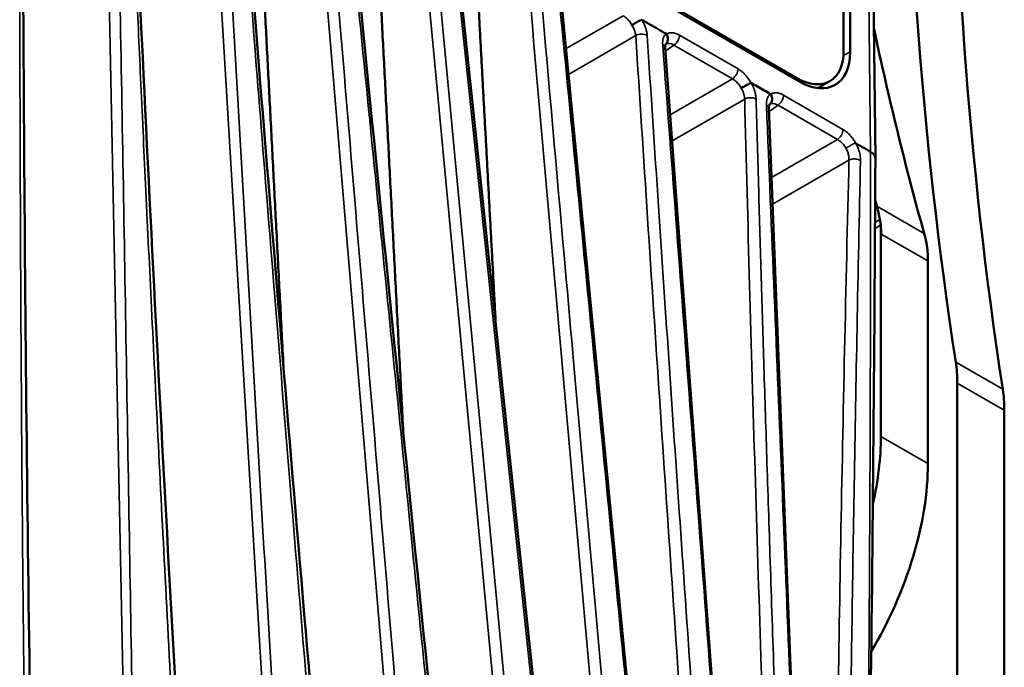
# Model space of a CAD drawing. Header units: millimetres. Extents: x 30 to 1646, y 30 to 1265.
# Tile 14 of 137: x 263 to 322, y 200 to 238. Entities that reach past the tile are written whole.
import ezdxf

# ---------------------------------------------------------------- set-up
doc = ezdxf.new("R2010")
doc.units = ezdxf.units.MM
doc.header["$LTSCALE"] = 6
doc.layers.add('Visible (ISO)', color=7, linetype='Continuous', lineweight=50)
doc.layers.add('Visible Narrow (ISO)', color=7, linetype='Continuous', lineweight=35)

msp = doc.modelspace()

# ---------------------------------------------------------------- linework, layer by layer
at = {"layer": 'Visible (ISO)'}
for p, q in [((312.5838, 270.0943), (312.5838, 236.618)), ((312.9726, 236.5563), (312.9726, 270.0336)), ((314.4941, 230.1443), (314.0754, 268.8679)), ((309.7553, 234.985), (266.6218, 259.8881)), ((266.7628, 259.6843), (309.8972, 234.7806)), ((289.1359, 244.1872), (296.0509, 178.4303)), ((295.5261, 240.4854), (301.903, 174.3646)), ((301.8435, 236.8035), (306.8273, 169.7789)), ((311.0482, 234.3786), (311.7553, 234.7869)), ((308.0875, 233.1556), (310.7481, 164.5973)), ((314.8217, 213.4152), (314.8217, 226.1259)), ((317.6501, 223.9719), (317.6501, 211.7822)), ((319.4179, 193.6721), (319.4179, 216.6304)), ((322.2463, 191.822), (322.2463, 214.9974)), ((286.2611, 210.5722), (286.2613, 210.5682))]:
    msp.add_line(p, q, dxfattribs=at)
for centre, major_axis, ratio, start_param, end_param in [((555.4934, 398.4991), (-169.1806, -293.0293), 0.5773503, 5.3368801, 5.6586942), ((558.3218, 396.8661), (169.1806, 293.0293), 0.5773503, 2.1952875, 2.5171015), ((493.5982, 375.713), (-110.9926, -235.3752), 0.6252357, 5.5952846, 5.657176), ((247.6115, 219.5032), (53.7076, 2.5053), 0.6067886, 0.5033962, 0.5033997), ((247.6062, 219.5019), (53.7137, 2.5047), 0.6067829, 0.4747546, 0.4747739), ((309.7553, 238.251), (2, -3.4641), 0.5773503, 5.4977871, 7.0685835), ((309.8963, 238.3335), (-2.1757, 3.7684), 0.5771744, 2.3563356, 3.9268497), ((309.0482, 237.8427), (2, -3.4641), 0.5773503, 6.2799081, 6.2831853), ((490.7589, 377.3523), (-110.9926, -235.3752), 0.6252357, 5.6551882, 5.657176), ((307.7514, 221.4621), (4.3319, 9.0946), 0.625468, 5.5569592, 5.6607193), ((310.591, 219.8232), (-4.3317, -9.0941), 0.6254702, 2.4460039, 2.5191309), ((310.5791, 219.8894), (5, 8.6603), 0.5773503, 5.4977871, 5.5656285), ((312.3468, 212.5479), (-5, -8.6603), 0.5773503, 2.3561945, 2.5171015), ((315.1753, 210.9149), (5, 8.6603), 0.5773503, 5.4977871, 5.6586942), ((303.508, 206.8832), (-8, -13.8564), 0.5773503, 2.0630877, 2.3561945), ((306.3364, 205.2502), (8, 13.8564), 0.5773503, 4.7010465, 5.4977871), ((303.508, 206.8832), (-8, -13.8564), 0.5773503, 1.8034921, 1.8035665)]:
    msp.add_ellipse(centre, major_axis=major_axis, ratio=ratio, start_param=start_param, end_param=end_param, dxfattribs=at)
for points in [[(263.1942, 259.0054), (263.207, 235.6553), (263.3932, 212.4098), (263.7773, 189.3052)], [(269.5436, 255.4093), (270.5416, 232.6759), (271.7049, 210.0514), (273.0175, 187.5416)], [(276.1499, 251.6468), (277.8946, 229.3793), (279.7378, 207.1815), (281.6569, 185.0446)], [(282.6775, 247.9078), (284.8591, 225.9128), (287.073, 203.942), (289.309, 181.9889)], [(301.8451, 236.8047), (301.8452, 236.8043), (301.8452, 236.804), (301.8452, 236.8036)], [(314.4939, 230.1393), (314.3657, 206.3547), (314.0807, 182.4762), (313.5365, 158.4497)], [(314.8154, 226.121), (314.8008, 226.2301), (314.7873, 226.3456), (314.7677, 226.4628)], [(317.5615, 225.0683), (317.5979, 224.8832), (317.6227, 224.6988), (317.6339, 224.516)]]:
    msp.add_open_spline(points, degree=3, dxfattribs=at)
for points, weights in [([(277.3772, 246.7828), (278.116, 232.564), (278.8892, 217.6781)], [1.00006472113, 1.00063610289, 1.00068416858]), ([(284.5431, 243.5337), (285.3035, 228.9478), (286.0993, 213.6775)], [1.00006143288, 1.00061557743, 1.00064955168]), ([(290.6128, 239.586), (291.1305, 230.0211), (291.6633, 220.1538)], [1.00006219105, 1.00042515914, 1.00056383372])]:
    msp.add_rational_spline(points, weights, degree=2, dxfattribs=at)
for points, knots in [([(299.8474, 238.1605), (299.8716, 238.1739), (299.8971, 238.189), (299.9235, 238.2049), (299.9506, 238.2213), (299.9788, 238.2386), (300.0073, 238.2558), (300.0237, 238.2658), (300.0402, 238.2757), (300.0566, 238.2854), (300.0679, 238.2921), (300.0793, 238.2987), (300.0906, 238.3053), (300.1042, 238.3131), (300.1177, 238.3207), (300.1309, 238.3282), (300.144, 238.3355), (300.1569, 238.3427), (300.1696, 238.3497), (300.1824, 238.3567), (300.195, 238.3635), (300.2077, 238.3704), (300.2205, 238.3773), (300.2333, 238.3842), (300.2459, 238.3909), (300.2537, 238.395), (300.2613, 238.3991), (300.2688, 238.403), (300.2867, 238.4125), (300.3041, 238.4216), (300.3207, 238.4302), (300.3452, 238.443), (300.3681, 238.4547), (300.3888, 238.465), (300.4061, 238.4736), (300.4218, 238.4813), (300.4358, 238.4879)], [0, 0, 0, 0, 0.1271901, 0.1271901, 0.1271901, 0.2580681, 0.2580681, 0.2580681, 0.3333333, 0.3333333, 0.3333333, 0.3847587, 0.3847587, 0.3847587, 0.4459917, 0.4459917, 0.4459917, 0.506575, 0.506575, 0.506575, 0.5672632, 0.5672632, 0.5672632, 0.6288246, 0.6288246, 0.6288246, 0.6666667, 0.6666667, 0.6666667, 0.7566008, 0.7566008, 0.7566008, 0.88917, 0.88917, 0.88917, 1, 1, 1, 1]), ([(300.4358, 238.4879), (300.6016, 238.3923), (300.931, 238.2038), (301.4271, 237.9164), (301.7569, 237.727), (301.9232, 237.6293)], [0.00000039, 0.00000039, 0.00000039, 0.00000039, 0.33333333, 0.66666667, 0.9998366, 0.9998366, 0.9998366, 0.9998366]), ([(301.9232, 237.6293), (301.9569, 237.5763), (301.9822, 237.5188), (302.0132, 237.3989), (302.0181, 237.3375), (302.0058, 237.2204), (301.9888, 237.1657), (301.9468, 237.091), (301.9287, 237.0666), (301.8949, 237.0312), (301.8808, 237.0188), (301.8659, 237.0075)], [0.000047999, 0.000047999, 0.000047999, 0.000047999, 0.018888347, 0.018888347, 0.03819921, 0.03819921, 0.057464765, 0.057464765, 0.068228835, 0.068228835, 0.075005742, 0.075005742, 0.075005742, 0.075005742]), ([(301.8681, 237.0114), (301.8681, 237.0114), (301.8659, 237.0083), (301.8581, 236.9888), (301.8516, 236.9673), (301.843, 236.9026), (301.8413, 236.8576), (301.8452, 236.8047)], [0.024463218, 0.024463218, 0.024463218, 0.024463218, 0.042034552, 0.042034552, 0.065159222, 0.065159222, 0.090165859, 0.090165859, 0.090165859, 0.090165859]), ([(307.0107, 234.6905), (306.9787, 234.676), (306.9391, 234.6559), (306.8466, 234.6074), (306.794, 234.5791), (306.6838, 234.5186), (306.6273, 234.4868), (306.5434, 234.4389), (306.5151, 234.4225), (306.4661, 234.3939), (306.4449, 234.3815), (306.4244, 234.3692)], [-0.067314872, -0.067314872, -0.067314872, -0.067314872, -0.048729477, -0.048729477, -0.029424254, -0.029424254, -0.01015125, -0.01015125, 0, 0, 0.008168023, 0.008168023, 0.008168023, 0.008168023]), ([(307.011, 234.6903), (307.1428, 234.6142), (307.4051, 234.4644), (307.7992, 234.236), (308.0623, 234.0847), (308.1935, 234.0091)], [0.00031129, 0.00031129, 0.00031129, 0.00031129, 0.33333333, 0.66666667, 0.99969386, 0.99969386, 0.99969386, 0.99969386]), ([(308.1246, 233.3883), (308.1333, 233.3945), (308.1507, 233.408), (308.1667, 233.4232), (308.1945, 233.4522), (308.2121, 233.4759), (308.2538, 233.5494), (308.271, 233.6038), (308.2837, 233.7206), (308.2791, 233.7818), (308.2492, 233.9003), (308.2252, 233.9567), (308.1935, 234.0091)], [-0.075527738, -0.075527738, -0.075527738, -0.075527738, -0.071649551, -0.067597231, -0.067597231, -0.057050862, -0.057050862, -0.037766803, -0.037766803, -0.018472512, -0.018472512, -0.000098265, -0.000098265, -0.000098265, -0.000098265]), ([(308.1221, 233.387), (308.1221, 233.387), (308.117, 233.3822), (308.1027, 233.3487), (308.0948, 233.3238), (308.0849, 233.2634), (308.082, 233.2313), (308.0816, 233.1946)], [0.013601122, 0.013601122, 0.013601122, 0.013601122, 0.04136846, 0.04136846, 0.064214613, 0.064214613, 0.08217424, 0.08217424, 0.08217424, 0.08217424]), ([(313.3172, 231.0516), (313.3113, 231.0566), (313.302, 231.0655), (313.2945, 231.0736), (313.2905, 231.0841), (313.2891, 231.0899)], [0, 0, 0, 0, 0.33333333, 0.66666667, 0.99991665, 0.99991665, 0.99991665, 0.99991665]), ([(313.3173, 231.0516), (313.415, 230.9951), (313.6115, 230.8816), (313.9059, 230.7117), (314.1023, 230.5982), (314.2006, 230.5415)], [0.00005176, 0.00005176, 0.00005176, 0.00005176, 0.33333333, 0.66666667, 1, 1, 1, 1]), ([(314.2008, 230.5414), (314.284, 230.494), (314.3556, 230.437), (314.4084, 230.3696), (314.4612, 230.302), (314.4917, 230.2226), (314.4938, 230.1501), (314.4939, 230.1465), (314.4939, 230.1429), (314.4939, 230.1393)], [0.00015642, 0.00015642, 0.00015642, 0.00015642, 0.25, 0.25, 0.25, 0.5, 0.5, 0.5, 0.51239909, 0.51239909, 0.51239909, 0.51239909])]:
    msp.add_open_spline(points, degree=3, knots=knots, dxfattribs=at)
at = {"layer": 'Visible Narrow (ISO)'}
for p, q in [((313.7822, 269.2637), (314.2006, 230.5416)), ((268.0857, 255.9626), (269.4475, 188.3175)), ((274.379, 252.3644), (278.3443, 186.1158)), ((280.7322, 248.7174), (286.247, 183.3258)), ((287.1353, 245.0285), (293.2386, 180.0346)), ((293.9591, 179.6413), (287.8198, 245.0574)), ((288.992, 244.3807), (295.922, 178.508)), ((299.3147, 238.7278), (295.8862, 236.7509)), ((296.0361, 235.197), (300.0805, 237.5289)), ((302.7086, 237.5629), (306.2304, 235.5296)), ((301.8587, 236.5983), (302.3736, 236.9617)), ((305.8954, 234.9284), (302.3736, 236.9617)), ((312.9726, 236.5563), (312.5731, 236.3414)), ((300.2145, 235.4375), (300.2148, 235.4378)), ((305.8954, 234.9284), (302.1438, 232.7653)), ((309.6493, 234.9238), (309.7553, 234.985)), ((308.9715, 233.947), (312.5438, 231.8845)), ((302.2607, 231.1922), (306.6313, 233.7121)), ((308.095, 232.9635), (308.6365, 233.3458)), ((312.2087, 231.2834), (308.6365, 233.3458)), ((307.9572, 232.8663), (307.963, 232.8704)), ((301.1211, 232.1756), (301.121, 232.1756)), ((302.0247, 232.6966), (302.0245, 232.6965)), ((300.4502, 231.7888), (300.45, 231.7886)), ((306.6753, 231.9613), (306.676, 231.9618)), ((302.143, 231.1243), (302.1438, 231.1247)), ((312.2087, 231.2834), (308.2488, 229.0003)), ((301.2256, 230.5953), (301.2257, 230.5954)), ((300.5527, 230.2074), (300.5529, 230.2075)), ((308.3111, 227.3953), (312.904, 230.0432)), ((308.1246, 228.9287), (308.1217, 228.927)), ((306.7751, 228.1506), (306.7747, 228.1504)), ((308.1884, 227.3246), (308.1902, 227.3256)), ((317.4266, 225.632), (314.5874, 227.2712)), ((306.8178, 226.5344), (306.8182, 226.5346)), ((314.4717, 226.2919), (314.7677, 226.4628)), ((313.5047, 225.7336), (313.5048, 225.7336)), ((314.8072, 226.1195), (314.4695, 225.9244)), ((314.8151, 226.1241), (314.8078, 226.1198)), ((312.7901, 225.321), (312.7909, 225.3215)), ((313.4972, 225.3628), (313.4971, 225.3627)), ((317.6501, 223.9719), (314.8745, 225.5744)), ((312.7822, 224.9498), (312.7815, 224.9493)), ((322.155, 216.2528), (319.3266, 217.8858)), ((322.2463, 214.9974), (319.4179, 216.6304)), ((314.8217, 213.4152), (317.6501, 211.7822))]:
    msp.add_line(p, q, dxfattribs=at)
for centre, major_axis, ratio, start_param, end_param in [((300.4151, 237.3093), (0.499, 0.0318), 0.6257843, 0.7441139, 2.2650735), ((302.3551, 237.3588), (-0.25, -0.433), 0.5773503, 0.8377596, 2.3561945), ((305.8769, 235.3254), (0.25, 0.433), 0.5773503, 3.9793487, 5.4977871), ((308.618, 233.7429), (-0.25, -0.433), 0.5773503, 0.837758, 2.3561945), ((312.1902, 231.6804), (0.25, 0.433), 0.5773503, 3.9793495, 5.4977871)]:
    msp.add_ellipse(centre, major_axis=major_axis, ratio=ratio, start_param=start_param, end_param=end_param, dxfattribs=at)
for points, knots in [([(263.0444, 259.2049), (263.037, 256.0294), (263.0319, 252.8562), (263.03, 249.6847), (263.0283, 246.6926), (263.0294, 243.7021), (263.0332, 240.7133), (263.0367, 237.9686), (263.0424, 235.2253), (263.0506, 232.4835), (263.0581, 229.968), (263.0677, 227.4537), (263.0794, 224.9407), (263.0901, 222.6344), (263.1026, 220.3293), (263.117, 218.0252), (263.1301, 215.9164), (263.1448, 213.8084), (263.1612, 211.7014), (263.1761, 209.7779), (263.1924, 207.8551), (263.21, 205.9332), (263.226, 204.1836), (263.2431, 202.4347), (263.2616, 200.6865), (263.2784, 199.097), (263.2964, 197.508), (263.3147, 195.9197), (263.3311, 194.4873), (263.3478, 193.0554), (263.3675, 191.6237), (263.3782, 190.8517), (263.3898, 190.0798), (263.4001, 189.3076)], [0, 0, 0, 0, 0.13566637, 0.13566637, 0.13566637, 0.26365955, 0.26365955, 0.26365955, 0.38120405, 0.38120405, 0.38120405, 0.48904759, 0.48904759, 0.48904759, 0.58801587, 0.58801587, 0.58801587, 0.67859639, 0.67859639, 0.67859639, 0.76128871, 0.76128871, 0.76128871, 0.83656219, 0.83656219, 0.83656219, 0.90499913, 0.90499913, 0.90499913, 0.96671687, 0.96671687, 0.96671687, 0.99999836, 0.99999836, 0.99999836, 0.99999836]), ([(269.9506, 188.3277), (269.8228, 195.8441), (269.5663, 210.8788), (269.1784, 233.4232), (268.9074, 248.4488), (268.7733, 255.963)], [0.00000002, 0.00000002, 0.00000002, 0.00000002, 0.33333333, 0.66666667, 0.99999998, 0.99999998, 0.99999998, 0.99999998]), ([(269.3952, 255.6072), (269.4611, 254.0272), (269.598, 250.783), (269.8158, 245.7402), (270.0557, 240.3211), (270.3236, 234.4271), (270.6247, 227.9857), (270.965, 220.9204), (271.3511, 213.1565), (271.7907, 204.6202), (272.2479, 196.0467), (272.5657, 190.3111), (272.7129, 187.6943)], [0, 0, 0, 0, 0.06947374, 0.14271108, 0.22195879, 0.308168, 0.4025219, 0.50613837, 0.62015161, 0.74569796, 0.88384978, 1, 1, 1, 1]), ([(275.0638, 252.3786), (275.4946, 244.9944), (276.3537, 230.2245), (277.6415, 208.067), (278.4989, 193.2984), (278.9271, 185.9116)], [0, 0, 0, 0, 0.33333333, 0.66666667, 0.99998983, 0.99998983, 0.99998983, 0.99998983]), ([(276.0026, 251.8429), (276.2443, 248.6986), (276.7401, 242.3055), (277.5231, 232.3739), (278.3772, 221.7225), (279.3259, 210.0973), (280.3495, 197.7831), (281.0642, 189.3369), (281.4251, 185.1089)], [0, 0, 0, 0, 0.14094741, 0.28670172, 0.44577148, 0.61944212, 0.80942551, 0.99999512, 0.99999512, 0.99999512, 0.99999512]), ([(286.8986, 183.046), (286.2853, 190.4016), (285.063, 205.0753), (283.2354, 226.9737), (282.0229, 241.4982), (281.418, 248.7418)], [0.00000284, 0.00000284, 0.00000284, 0.00000284, 0.33333333, 0.66666667, 0.99999999, 0.99999999, 0.99999999, 0.99999999]), ([(282.5313, 248.1025), (283.2471, 240.8345), (284.676, 226.4037), (286.878, 204.3931), (288.365, 189.6518), (289.1336, 182.0689)], [0, 0, 0, 0, 0.32988777, 0.6552209, 0.99999749, 0.99999749, 0.99999749, 0.99999749]), ([(293.5843, 241.2994), (294.2163, 234.0557), (295.4867, 219.5724), (297.4093, 197.8985), (298.7032, 183.4704), (299.3517, 176.2777)], [0, 0, 0, 0, 0.33333333, 0.66666667, 0.9982306, 0.9982306, 0.9982306, 0.9982306]), ([(300.1279, 175.7216), (299.5131, 182.5105), (298.2503, 196.4998), (296.2967, 218.3645), (294.9634, 233.4461), (294.2714, 241.3242)], [0.00000633, 0.00000633, 0.00000633, 0.00000633, 0.31073526, 0.64008344, 1, 1, 1, 1]), ([(295.3808, 240.6804), (296.0911, 233.3749), (297.515, 218.7272), (299.6608, 196.645), (301.0969, 181.8494), (301.8167, 174.4334)], [0.00000001, 0.00000001, 0.00000001, 0.00000001, 0.33333333, 0.66666667, 1, 1, 1, 1]), ([(299.3147, 238.7278), (299.3823, 238.6908), (299.5169, 238.5954), (299.7016, 238.3986), (299.8036, 238.2421), (299.8474, 238.1605)], [0.00000005, 0.00000005, 0.00000005, 0.00000005, 0.33333333, 0.66666667, 1, 1, 1, 1]), ([(299.8474, 238.1605), (299.8543, 238.1497), (299.8612, 238.1387), (299.8679, 238.1277), (299.9209, 238.0408), (299.9657, 237.9507), (300.0002, 237.8617), (300.0377, 237.7652), (300.0632, 237.6699), (300.075, 237.5811), (300.0774, 237.5635), (300.0792, 237.546), (300.0805, 237.529)], [0, 0, 0, 0, 0.0521227, 0.0521227, 0.0521227, 0.4642057, 0.4642057, 0.4642057, 0.91107, 0.91107, 0.91107, 1, 1, 1, 1]), ([(300.7685, 237.5442), (300.7666, 237.5706), (300.764, 237.597), (300.7607, 237.6234), (300.7509, 237.7031), (300.7355, 237.783), (300.714, 237.8643), (300.6978, 237.9254), (300.6783, 237.9872), (300.6558, 238.0484), (300.6385, 238.0955), (300.6195, 238.1422), (300.5992, 238.1879), (300.5584, 238.2793), (300.5119, 238.3665), (300.4594, 238.4508), (300.4517, 238.4632), (300.4438, 238.4756), (300.4358, 238.4879)], [0, 0, 0, 0, 0.0829774, 0.0829774, 0.0829774, 0.3333333, 0.3333333, 0.3333333, 0.5216351, 0.5216351, 0.5216351, 0.6666667, 0.6666667, 0.6666667, 0.9572409, 0.9572409, 0.9572409, 1, 1, 1, 1]), ([(300.0805, 237.529), (300.5493, 230.2053), (301.508, 215.5713), (303.0051, 193.7483), (304.0437, 179.2553), (304.5702, 172.0597)], [0, 0, 0, 0, 0.33333333, 0.66666667, 0.99593315, 0.99593315, 0.99593315, 0.99593315]), ([(305.3907, 171.2731), (305.362, 171.6604), (305.3334, 172.0481), (305.3049, 172.4358), (304.9926, 176.6756), (304.6826, 180.9182), (304.376, 185.1626), (304.0944, 189.0596), (303.8156, 192.9582), (303.5395, 196.8586), (303.2855, 200.4469), (303.0338, 204.0368), (302.7845, 207.6283), (302.5557, 210.9249), (302.3289, 214.2228), (302.1042, 217.5221), (301.8832, 220.7681), (301.6642, 224.0154), (301.4473, 227.2642), (301.2187, 230.6893), (300.9923, 234.116), (300.7685, 237.5442)], [0.00000064, 0.00000064, 0.00000064, 0.00000064, 0.01759643, 0.01759643, 0.01759643, 0.21003501, 0.21003501, 0.21003501, 0.38671738, 0.38671738, 0.38671738, 0.54926064, 0.54926064, 0.54926064, 0.69845633, 0.69845633, 0.69845633, 0.84524354, 0.84524354, 0.84524354, 1, 1, 1, 1]), ([(301.923, 237.6291), (301.8683, 237.5959), (301.8233, 237.5513), (301.788, 237.4933), (301.7754, 237.4727), (301.7641, 237.4505), (301.754, 237.4266), (301.7358, 237.3832), (301.7218, 237.3345), (301.7123, 237.2814), (301.7016, 237.2212), (301.6967, 237.1552), (301.6974, 237.0832), (301.6976, 237.0566), (301.6986, 237.0292), (301.6997, 237.0003)], [0.00094505, 0.00094505, 0.00094505, 0.00094505, 0.33333333, 0.33333333, 0.33333333, 0.45142632, 0.45142632, 0.45142632, 0.66666667, 0.66666667, 0.66666667, 0.9100659, 0.9100659, 0.9100659, 1, 1, 1, 1]), ([(302.7086, 237.5629), (302.607, 237.6199), (302.5102, 237.6604), (302.4198, 237.6832), (302.3294, 237.706), (302.2454, 237.7112), (302.163, 237.7019), (302.0806, 237.6926), (301.9999, 237.6687), (301.9232, 237.6293)], [0, 0, 0, 0, 0.3333333, 0.3333333, 0.3333333, 0.6666667, 0.6666667, 0.6666667, 1, 1, 1, 1]), ([(306.7773, 169.8345), (306.2154, 177.2996), (305.0844, 192.2271), (303.3941, 214.6174), (302.2651, 229.5404), (301.6997, 237.0003)], [0.00002734, 0.00002734, 0.00002734, 0.00002734, 0.33333333, 0.66666667, 1, 1, 1, 1]), ([(301.8655, 237.0068), (301.9075, 237.0343), (302.0057, 237.0706), (302.181, 237.0573), (302.3095, 237.0008), (302.3736, 236.9617)], [0.02086779, 0.02086779, 0.02086779, 0.02086779, 0.33333333, 0.66666667, 1, 1, 1, 1]), ([(307.0104, 234.691), (307.0076, 234.6963), (307.0048, 234.7012), (307.002, 234.7061), (306.9376, 234.8189), (306.8662, 234.9252), (306.7854, 235.0275), (306.7789, 235.0358), (306.7723, 235.044), (306.7657, 235.0522), (306.6864, 235.1504), (306.5988, 235.244), (306.5123, 235.3226), (306.4904, 235.3425), (306.4685, 235.3614), (306.4466, 235.3794), (306.375, 235.4384), (306.3035, 235.4879), (306.2304, 235.5295)], [0.00069704, 0.00069704, 0.00069704, 0.00069704, 0.0146166, 0.0146166, 0.0146166, 0.33333333, 0.33333333, 0.33333333, 0.35902989, 0.35902989, 0.35902989, 0.66666667, 0.66666667, 0.66666667, 0.74457942, 0.74457942, 0.74457942, 0.9999651, 0.9999651, 0.9999651, 0.9999651]), ([(307.3204, 233.7111), (307.32, 233.732), (307.3189, 233.7528), (307.3174, 233.7736), (307.3112, 233.8594), (307.2983, 233.9459), (307.2787, 234.0333), (307.265, 234.0947), (307.2479, 234.1564), (307.2276, 234.2183), (307.212, 234.2661), (307.1944, 234.3139), (307.1749, 234.3617), (307.1302, 234.4715), (307.0754, 234.5811), (307.0107, 234.6905)], [0, 0, 0, 0, 0.06508356, 0.06508356, 0.06508356, 0.33333333, 0.33333333, 0.33333333, 0.52152449, 0.52152449, 0.52152449, 0.66666667, 0.66666667, 0.66666667, 1, 1, 1, 1]), ([(306.4244, 234.3692), (306.4252, 234.3666), (306.4266, 234.3643), (306.4279, 234.362), (306.469, 234.2923), (306.5047, 234.22), (306.5343, 234.1473), (306.5474, 234.1149), (306.5594, 234.0824), (306.57, 234.05), (306.5839, 234.0074), (306.5956, 233.9651), (306.6048, 233.9235), (306.6178, 233.8652), (306.6262, 233.8082), (306.6296, 233.7536), (306.6305, 233.7396), (306.6311, 233.7258), (306.6314, 233.7121)], [0.00003672, 0.00003672, 0.00003672, 0.00003672, 0.01062439, 0.01062439, 0.01062439, 0.33333333, 0.33333333, 0.33333333, 0.47735605, 0.47735605, 0.47735605, 0.66666667, 0.66666667, 0.66666667, 0.93181127, 0.93181127, 0.93181127, 0.99999998, 0.99999998, 0.99999998, 0.99999998]), ([(308.1931, 234.0088), (308.1346, 233.9731), (308.0863, 233.9245), (308.0472, 233.862), (308.0364, 233.8448), (308.0263, 233.8265), (308.0169, 233.8073), (307.9922, 233.7565), (307.9728, 233.6989), (307.9594, 233.6366), (307.9477, 233.5822), (307.9407, 233.524), (307.9381, 233.4617), (307.9365, 233.4257), (307.9365, 233.3884), (307.9394, 233.3505)], [0.0013436, 0.0013436, 0.0013436, 0.0013436, 0.33333333, 0.33333333, 0.33333333, 0.42496151, 0.42496151, 0.42496151, 0.66666667, 0.66666667, 0.66666667, 0.87789091, 0.87789091, 0.87789091, 1, 1, 1, 1]), ([(308.9715, 233.947), (308.873, 234.0027), (308.7784, 234.0421), (308.6857, 234.0655), (308.593, 234.0888), (308.5022, 234.0962), (308.4196, 234.0868), (308.3371, 234.0775), (308.2629, 234.0515), (308.1935, 234.0091)], [0, 0, 0, 0, 0.3333333, 0.3333333, 0.3333333, 0.6666667, 0.6666667, 0.6666667, 1, 1, 1, 1]), ([(306.6314, 233.7121), (306.6503, 233.7224), (306.6699, 233.732), (306.69, 233.7405), (306.751, 233.7664), (306.8157, 233.7817), (306.8824, 233.7896), (306.949, 233.7975), (307.0179, 233.798), (307.0891, 233.7878), (307.1603, 233.7776), (307.2336, 233.7567), (307.2919, 233.7271), (307.3018, 233.722), (307.3113, 233.7167), (307.3204, 233.7111)], [0.00000004, 0.00000004, 0.00000004, 0.00000004, 0.09388215, 0.09388215, 0.09388215, 0.37965461, 0.37965461, 0.37965461, 0.66542707, 0.66542707, 0.66542707, 0.95119953, 0.95119953, 0.95119953, 0.99999734, 0.99999734, 0.99999734, 0.99999734]), ([(306.6314, 233.7121), (306.8194, 226.2495), (307.2337, 211.3467), (307.9671, 189.241), (308.5302, 174.6084), (308.8265, 167.3941)], [0, 0, 0, 0, 0.33333333, 0.66666667, 0.99178427, 0.99178427, 0.99178427, 0.99178427]), ([(309.6634, 166.3581), (309.5723, 168.5331), (309.3495, 173.8534), (309.027, 182.0081), (308.704, 190.5516), (308.4264, 198.2664), (308.1858, 205.2598), (307.9765, 211.6208), (307.7927, 217.4418), (307.6267, 222.9184), (307.4705, 228.2906), (307.3701, 231.8842), (307.3204, 233.7111)], [0, 0, 0, 0, 0.09730642, 0.23795035, 0.36429256, 0.4785191, 0.58181191, 0.67569911, 0.76151766, 0.84058353, 0.918983, 1, 1, 1, 1]), ([(307.9394, 233.3505), (308.2518, 225.7325), (308.8795, 210.4999), (309.8049, 187.6447), (310.4102, 172.4101), (310.7132, 164.7937)], [0.00000001, 0.00000001, 0.00000001, 0.00000001, 0.33333333, 0.66666667, 0.99999995, 0.99999995, 0.99999995, 0.99999995]), ([(308.1245, 233.3883), (308.1684, 233.4179), (308.2687, 233.4552), (308.446, 233.4406), (308.5731, 233.3845), (308.6365, 233.3458)], [0.00004825, 0.00004825, 0.00004825, 0.00004825, 0.33333333, 0.66666667, 0.99999998, 0.99999998, 0.99999998, 0.99999998]), ([(313.2891, 231.0899), (313.2498, 231.1611), (313.208, 231.229), (313.1629, 231.2942), (313.1365, 231.3325), (313.1089, 231.3699), (313.0801, 231.4064), (313.0023, 231.5052), (312.9157, 231.5979), (312.8257, 231.6782), (312.82, 231.6833), (312.8143, 231.6884), (312.8086, 231.6933), (312.7238, 231.7671), (312.6361, 231.8303), (312.5438, 231.8845)], [0, 0, 0, 0, 0.2100553, 0.2100553, 0.2100553, 0.3333333, 0.3333333, 0.3333333, 0.6666667, 0.6666667, 0.6666667, 0.6877475, 0.6877475, 0.6877475, 1, 1, 1, 1]), ([(312.7166, 230.761), (312.7752, 230.7947), (312.8476, 230.8363), (312.9192, 230.8774), (312.9908, 230.9185), (313.0612, 230.959), (313.1259, 230.9962), (313.1906, 231.0333), (313.2485, 231.0667), (313.2891, 231.0899)], [0, 0, 0, 0, 0.33333333, 0.33333333, 0.33333333, 0.66666667, 0.66666667, 0.66666667, 0.99999561, 0.99999561, 0.99999561, 0.99999561]), ([(312.904, 230.0432), (312.9074, 230.1018), (312.9051, 230.1633), (312.8974, 230.2266), (312.8954, 230.243), (312.893, 230.2595), (312.8903, 230.2761), (312.8771, 230.3567), (312.8557, 230.4394), (312.8265, 230.5212), (312.8206, 230.5376), (312.8145, 230.5539), (312.808, 230.5701), (312.7821, 230.6351), (312.7514, 230.6992), (312.7166, 230.761)], [0, 0, 0, 0, 0.2646763, 0.2646763, 0.2646763, 0.3333333, 0.3333333, 0.3333333, 0.6666667, 0.6666667, 0.6666667, 0.7332395, 0.7332395, 0.7332395, 1, 1, 1, 1]), ([(314.2006, 230.5415), (314.2073, 222.0519), (314.1671, 205.3963), (313.9425, 181.3792), (313.6793, 166.0196), (313.5201, 158.5033)], [0, 0, 0, 0, 0.33333333, 0.66666667, 0.99999737, 0.99999737, 0.99999737, 0.99999737]), ([(312.904, 230.0432), (312.7164, 222.3964), (312.3866, 207.1275), (312.0397, 184.6526), (311.8999, 169.835), (311.8526, 162.6163)], [0, 0, 0, 0, 0.33333333, 0.66666667, 0.98428492, 0.98428492, 0.98428492, 0.98428492]), ([(312.6639, 160.8647), (312.6688, 161.8329), (312.6825, 164.4211), (312.7109, 168.818), (312.7527, 174.2404), (312.8076, 180.2388), (312.8781, 186.8447), (312.9676, 194.0991), (313.0797, 202.0474), (313.2191, 210.7376), (313.3895, 220.1426), (313.5226, 226.6598), (313.595, 230.0194)], [0.00000179, 0.00000179, 0.00000179, 0.00000179, 0.04220685, 0.11286477, 0.19147751, 0.27820957, 0.37369663, 0.47847144, 0.59307517, 0.71832821, 0.85487332, 1, 1, 1, 1]), ([(312.904, 230.0432), (312.9119, 230.0469), (312.9197, 230.0506), (312.9277, 230.0541), (312.9875, 230.0806), (313.0523, 230.097), (313.1202, 230.1054), (313.1882, 230.1139), (313.2597, 230.1144), (313.3346, 230.1047), (313.4094, 230.095), (313.4871, 230.0738), (313.5513, 230.043), (313.5667, 230.0356), (313.5813, 230.0277), (313.595, 230.0194)], [0.00000012, 0.00000012, 0.00000012, 0.00000012, 0.03933557, 0.03933557, 0.03933557, 0.33584719, 0.33584719, 0.33584719, 0.63235882, 0.63235882, 0.63235882, 0.92887044, 0.92887044, 0.92887044, 0.99999999, 0.99999999, 0.99999999, 0.99999999]), ([(314.8745, 225.5744), (314.8712, 225.6361), (314.8619, 225.7584), (314.8504, 225.9266), (314.8294, 226.03), (314.8217, 226.0781)], [0, 0, 0, 0, 0.33333333, 0.66666667, 0.92138865, 0.92138865, 0.92138865, 0.92138865])]:
    msp.add_open_spline(points, degree=3, knots=knots, dxfattribs=at)
for points in [[(301.7001, 237.0001), (301.7787, 236.955), (301.8387, 236.8818), (301.8451, 236.8047)], [(305.8954, 234.9284), (305.9623, 234.8919), (306.0955, 234.7976), (306.2785, 234.6037), (306.3801, 234.4494), (306.4244, 234.3692)], [(307.9394, 233.3505), (308.0188, 233.3051), (308.078, 233.2313), (308.0821, 233.1554)], [(308.1214, 233.3861), (308.1224, 233.3869), (308.1235, 233.3876), (308.1245, 233.3883)], [(312.2087, 231.2834), (312.2722, 231.2487), (312.3987, 231.1604), (312.5739, 230.98), (312.6732, 230.8363), (312.7166, 230.761)], [(313.595, 230.0194), (313.5974, 230.1223), (313.5802, 230.3362), (313.48, 230.7085), (313.3783, 230.9374), (313.3172, 231.0516)]]:
    msp.add_open_spline(points, degree=3, dxfattribs=at)

doc.saveas('drawing.dxf')
